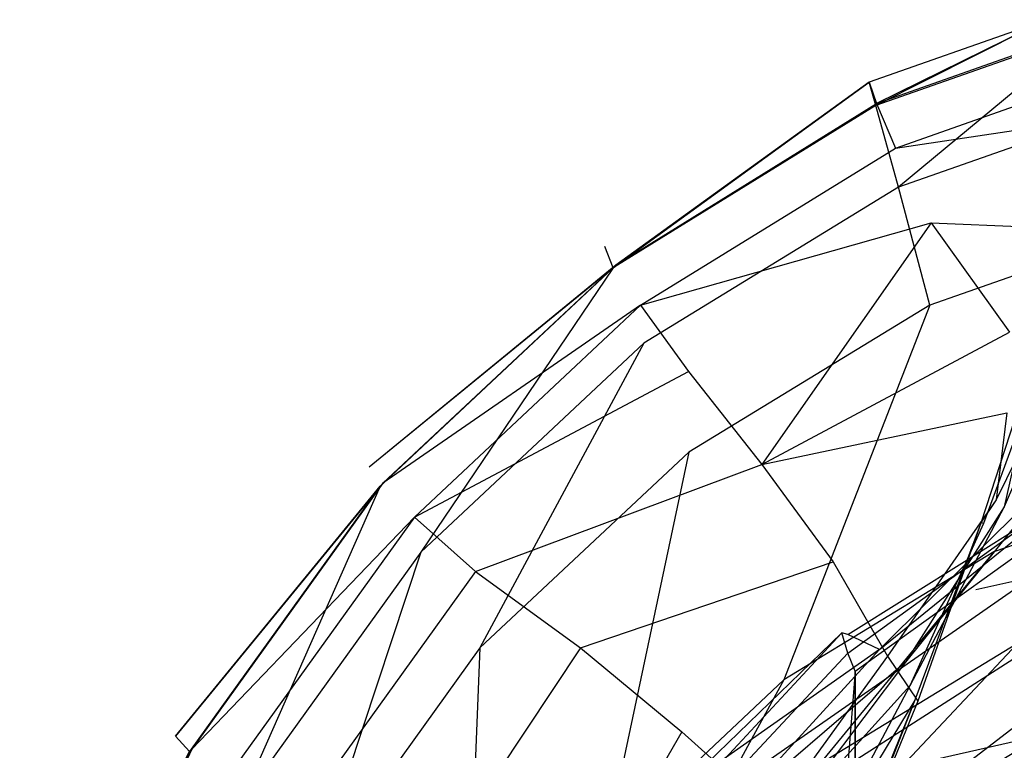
# Model space of a CAD drawing. Extents: x 0 to 0.315, y -0.494 to 0.
# Tile 10 of 24: x 0.011 to 0.11, y -0.174 to -0.1. Entities that reach past the tile are written whole.
import ezdxf

# ---------------------------------------------------------------- set-up
doc = ezdxf.new("R2010")
doc.units = 0
doc.layers.add('L0_WC_N_764603__0___REPLACEMTFO', color=7, linetype='CONTINUOUS')

msp = doc.modelspace()

# ---------------------------------------------------------------- linework, layer by layer
at = {"layer": 'L0_WC_N_764603__0___REPLACEMTFO', "color": 8}
for points, invisible_edges in [([(0.097446, -0.108269, 0.290563), (0.114721, -0.099582, 0.281623), (0.096784, -0.105916, 0.281454), (0.097446, -0.108269, 0.290563)], 13), ([(0.114721, -0.099582, 0.281623), (0.097523, -0.108052, 0.262822), (0.096784, -0.105916, 0.281454), (0.114721, -0.099582, 0.281623)], 14), ([(0.114721, -0.099582, 0.281623), (0.097446, -0.108269, 0.290563), (0.118707, -0.100796, 0.29084), (0.114721, -0.099582, 0.281623)], 14), ([(0.097523, -0.108052, 0.262822), (0.114721, -0.099582, 0.281623), (0.112444, -0.10279, 0.26279), (0.097523, -0.108052, 0.262822)], 13), ([(0.099732, -0.116522, 0.29715), (0.118707, -0.100796, 0.29084), (0.097446, -0.108269, 0.290563), (0.099732, -0.116522, 0.29715)], 13), ([(0.118707, -0.100796, 0.29084), (0.099732, -0.116522, 0.29715), (0.12764, -0.106753, 0.297545), (0.118707, -0.100796, 0.29084)], 14), ([(0.097523, -0.108052, 0.262822), (0.112444, -0.10279, 0.26279), (0.099428, -0.112577, 0.243557), (0.097523, -0.108052, 0.262822)], 14), ([(0.112444, -0.10279, 0.26279), (0.116749, -0.106484, 0.243359), (0.099428, -0.112577, 0.243557), (0.112444, -0.10279, 0.26279)], 14), ([(0.070844, -0.124707, 0.290427), (0.096784, -0.105916, 0.281454), (0.069996, -0.122529, 0.28135), (0.070844, -0.124707, 0.290427)], 14), ([(0.096784, -0.105916, 0.281454), (0.071115, -0.124445, 0.26284), (0.069996, -0.122529, 0.28135), (0.096784, -0.105916, 0.281454)], 14), ([(0.097446, -0.108269, 0.290563), (0.096784, -0.105916, 0.281454), (0.070844, -0.124707, 0.290427), (0.097446, -0.108269, 0.290563)], 14), ([(0.096784, -0.105916, 0.281454), (0.097523, -0.108052, 0.262822), (0.071115, -0.124445, 0.26284), (0.096784, -0.105916, 0.281454)], 14), ([(0.099428, -0.112577, 0.243557), (0.116749, -0.106484, 0.243359), (0.129404, -0.108118, 0.228323), (0.099428, -0.112577, 0.243557)], 14), ([(0.12764, -0.106753, 0.297545), (0.099732, -0.116522, 0.29715), (0.10292, -0.128466, 0.29951), (0.12764, -0.106753, 0.297545)], 14), ([(0.129402, -0.119221, 0.29977), (0.12764, -0.106753, 0.297545), (0.10292, -0.128466, 0.29951), (0.129402, -0.119221, 0.29977)], 14), ([(0.097446, -0.108269, 0.290563), (0.070844, -0.124707, 0.290427), (0.07396, -0.132333, 0.297073), (0.097446, -0.108269, 0.290563)], 14), ([(0.071115, -0.124445, 0.26284), (0.097523, -0.108052, 0.262822), (0.073614, -0.128499, 0.243638), (0.071115, -0.124445, 0.26284)], 14), ([(0.097523, -0.108052, 0.262822), (0.099428, -0.112577, 0.243557), (0.073614, -0.128499, 0.243638), (0.097523, -0.108052, 0.262822)], 14), ([(0.099732, -0.116522, 0.29715), (0.097446, -0.108269, 0.290563), (0.07396, -0.132333, 0.297073), (0.099732, -0.116522, 0.29715)], 14), ([(0.099428, -0.112577, 0.243557), (0.129404, -0.108118, 0.228323), (0.103051, -0.120147, 0.221758), (0.099428, -0.112577, 0.243557)], 14), ([(0.129404, -0.108118, 0.228323), (0.12754, -0.121166, 0.203919), (0.103051, -0.120147, 0.221758), (0.129404, -0.108118, 0.228323)], 14), ([(0.073614, -0.128499, 0.243638), (0.099428, -0.112577, 0.243557), (0.103051, -0.120147, 0.221758), (0.073614, -0.128499, 0.243638)], 14), ([(0.099732, -0.116522, 0.29715), (0.07396, -0.132333, 0.297073), (0.078508, -0.143364, 0.299505), (0.099732, -0.116522, 0.29715)], 14), ([(0.10292, -0.128466, 0.29951), (0.099732, -0.116522, 0.29715), (0.078508, -0.143364, 0.299505), (0.10292, -0.128466, 0.29951)], 14), ([(0.129402, -0.119221, 0.29977), (0.10292, -0.128466, 0.29951), (0.109401, -0.15346, 0.299505), (0.129402, -0.119221, 0.29977)], 14), ([(0.132875, -0.145332, 0.299505), (0.129402, -0.119221, 0.29977), (0.109401, -0.15346, 0.299505), (0.132875, -0.145332, 0.299505)], 14), ([(0.073614, -0.128499, 0.243638), (0.103051, -0.120147, 0.221758), (0.078473, -0.135185, 0.221751), (0.073614, -0.128499, 0.243638)], 14), ([(0.103051, -0.120147, 0.221758), (0.085891, -0.144601, 0.19897), (0.078473, -0.135185, 0.221751), (0.103051, -0.120147, 0.221758)], 14), ([(0.103051, -0.120147, 0.221758), (0.110974, -0.131229, 0.197502), (0.085891, -0.144601, 0.19897), (0.103051, -0.120147, 0.221758)], 14), ([(0.103051, -0.120147, 0.221758), (0.12754, -0.121166, 0.203919), (0.110974, -0.131229, 0.197502), (0.103051, -0.120147, 0.221758)], 14), ([(0.046128, -0.144887, 0.281352), (0.070844, -0.124707, 0.290427), (0.069996, -0.122529, 0.28135), (0.046128, -0.144887, 0.281352)], 13), ([(0.071115, -0.124445, 0.26284), (0.046128, -0.144887, 0.281352), (0.069996, -0.122529, 0.28135), (0.071115, -0.124445, 0.26284)], 14), ([(0.046128, -0.144887, 0.281352), (0.071115, -0.124445, 0.26284), (0.047539, -0.146513, 0.262822), (0.046128, -0.144887, 0.281352)], 13), ([(0.073614, -0.128499, 0.243638), (0.047539, -0.146513, 0.262822), (0.071115, -0.124445, 0.26284), (0.073614, -0.128499, 0.243638)], 14), ([(0.070844, -0.124707, 0.290427), (0.046128, -0.144887, 0.281352), (0.047253, -0.146803, 0.290429), (0.070844, -0.124707, 0.290427)], 14), ([(0.051359, -0.153502, 0.297073), (0.070844, -0.124707, 0.290427), (0.047253, -0.146803, 0.290429), (0.051359, -0.153502, 0.297073)], 13), ([(0.070844, -0.124707, 0.290427), (0.051359, -0.153502, 0.297073), (0.07396, -0.132333, 0.297073), (0.070844, -0.124707, 0.290427)], 14), ([(0.047539, -0.146513, 0.262822), (0.073614, -0.128499, 0.243638), (0.050723, -0.149932, 0.243596), (0.047539, -0.146513, 0.262822)], 13), ([(0.073614, -0.128499, 0.243638), (0.078473, -0.135185, 0.221751), (0.050723, -0.149932, 0.243596), (0.073614, -0.128499, 0.243638)], 14), ([(0.088145, -0.166429, 0.299505), (0.10292, -0.128466, 0.29951), (0.078508, -0.143364, 0.299505), (0.088145, -0.166429, 0.299505)], 13), ([(0.10292, -0.128466, 0.29951), (0.088145, -0.166429, 0.299505), (0.109401, -0.15346, 0.299505), (0.10292, -0.128466, 0.29951)], 14), ([(0.085891, -0.144601, 0.19897), (0.110974, -0.131229, 0.197502), (0.110696, -0.139369, 0.180845), (0.085891, -0.144601, 0.19897)], 14), ([(0.057345, -0.163189, 0.299505), (0.07396, -0.132333, 0.297073), (0.051359, -0.153502, 0.297073), (0.057345, -0.163189, 0.299505)], 13), ([(0.07396, -0.132333, 0.297073), (0.057345, -0.163189, 0.299505), (0.078508, -0.143364, 0.299505), (0.07396, -0.132333, 0.297073)], 14), ([(0.050723, -0.149932, 0.243596), (0.078473, -0.135185, 0.221751), (0.056896, -0.155432, 0.221719), (0.050723, -0.149932, 0.243596)], 14), ([(0.078473, -0.135185, 0.221751), (0.085891, -0.144601, 0.19897), (0.056896, -0.155432, 0.221719), (0.078473, -0.135185, 0.221751)], 14), ([(0.11514, -0.136911, 0.161595), (0.109634, -0.148193, 0.161695), (0.110696, -0.139369, 0.180845), (0.11514, -0.136911, 0.161595)], 14), ([(0.11514, -0.136911, 0.161595), (0.111982, -0.138525, 0.146433), (0.109634, -0.148193, 0.161695), (0.11514, -0.136911, 0.161595)], 14), ([(0.115624, -0.136782, 0.11366), (0.115957, -0.145317, 0.079502), (0.110432, -0.148885, 0.106226), (0.115624, -0.136782, 0.11366)], 14), ([(0.115624, -0.136782, 0.11366), (0.110432, -0.148885, 0.106226), (0.112741, -0.138627, 0.130515), (0.115624, -0.136782, 0.11366)], 14), ([(0.111982, -0.138525, 0.146433), (0.112741, -0.138627, 0.130515), (0.108116, -0.150463, 0.144708), (0.111982, -0.138525, 0.146433)], 14), ([(0.111982, -0.138525, 0.146433), (0.108116, -0.150463, 0.144708), (0.109634, -0.148193, 0.161695), (0.111982, -0.138525, 0.146433)], 14), ([(0.085891, -0.144601, 0.19897), (0.110696, -0.139369, 0.180845), (0.09314, -0.154479, 0.178483), (0.085891, -0.144601, 0.19897)], 14), ([(0.110696, -0.139369, 0.180845), (0.109634, -0.148193, 0.161695), (0.09314, -0.154479, 0.178483), (0.110696, -0.139369, 0.180845)], 14), ([(0.112741, -0.138627, 0.130515), (0.108346, -0.150592, 0.12684), (0.108116, -0.150463, 0.144708), (0.112741, -0.138627, 0.130515)], 14), ([(0.112741, -0.138627, 0.130515), (0.110432, -0.148885, 0.106226), (0.108346, -0.150592, 0.12684), (0.112741, -0.138627, 0.130515)], 14), ([(0.070001, -0.183425, 0.299505), (0.078508, -0.143364, 0.299505), (0.057345, -0.163189, 0.299505), (0.070001, -0.183425, 0.299505)], 13), ([(0.078508, -0.143364, 0.299505), (0.070001, -0.183425, 0.299505), (0.088145, -0.166429, 0.299505), (0.078508, -0.143364, 0.299505)], 14), ([(0.02654, -0.17213, 0.281355), (0.047253, -0.146803, 0.290429), (0.046128, -0.144887, 0.281352), (0.02654, -0.17213, 0.281355)], 14), ([(0.047539, -0.146513, 0.262822), (0.02654, -0.17213, 0.281355), (0.046128, -0.144887, 0.281352), (0.047539, -0.146513, 0.262822)], 14), ([(0.056896, -0.155432, 0.221719), (0.085891, -0.144601, 0.19897), (0.067552, -0.163186, 0.197567), (0.056896, -0.155432, 0.221719)], 14), ([(0.085891, -0.144601, 0.19897), (0.09314, -0.154479, 0.178483), (0.067552, -0.163186, 0.197567), (0.085891, -0.144601, 0.19897)], 14), ([(0.115957, -0.145317, 0.079502), (0.097806, -0.163343, 0.039752), (0.100454, -0.164631, 0.07226), (0.115957, -0.145317, 0.079502)], 14), ([(0.115957, -0.145317, 0.079502), (0.114507, -0.14881, 0.041586), (0.097806, -0.163343, 0.039752), (0.115957, -0.145317, 0.079502)], 14), ([(0.115957, -0.145317, 0.079502), (0.100454, -0.164631, 0.07226), (0.110432, -0.148885, 0.106226), (0.115957, -0.145317, 0.079502)], 14), ([(0.111802, -0.162731, 0.297649), (0.132875, -0.145332, 0.299505), (0.109401, -0.15346, 0.299505), (0.111802, -0.162731, 0.297649)], 13), ([(0.02654, -0.17213, 0.281355), (0.047539, -0.146513, 0.262822), (0.028178, -0.173416, 0.262801), (0.02654, -0.17213, 0.281355)], 13), ([(0.050723, -0.149932, 0.243596), (0.028178, -0.173416, 0.262801), (0.047539, -0.146513, 0.262822), (0.050723, -0.149932, 0.243596)], 14), ([(0.1575, -0.146068, 0.269795), (0.107575, -0.157317, 0.269795), (0.111376, -0.157317, 0.250975), (0.1575, -0.146068, 0.269795)], 14), ([(0.047253, -0.146803, 0.290429), (0.02654, -0.17213, 0.281355), (0.027933, -0.173679, 0.29043), (0.047253, -0.146803, 0.290429)], 13), ([(0.032966, -0.179089, 0.297073), (0.047253, -0.146803, 0.290429), (0.027933, -0.173679, 0.29043), (0.032966, -0.179089, 0.297073)], 13), ([(0.047253, -0.146803, 0.290429), (0.032966, -0.179089, 0.297073), (0.051359, -0.153502, 0.297073), (0.047253, -0.146803, 0.290429)], 14), ([(0.109634, -0.148193, 0.161695), (0.098613, -0.164021, 0.16009), (0.09314, -0.154479, 0.178483), (0.109634, -0.148193, 0.161695)], 14), ([(0.109634, -0.148193, 0.161695), (0.108116, -0.150463, 0.144708), (0.098613, -0.164021, 0.16009), (0.109634, -0.148193, 0.161695)], 14), ([(0.114507, -0.14881, 0.041586), (0.114171, -0.150036, 0.0056), (0.097806, -0.163343, 0.039752), (0.114507, -0.14881, 0.041586)], 14), ([(0.110432, -0.148885, 0.106226), (0.100454, -0.164631, 0.07226), (0.100906, -0.167023, 0.099285), (0.110432, -0.148885, 0.106226)], 14), ([(0.110432, -0.148885, 0.106226), (0.100906, -0.167023, 0.099285), (0.108346, -0.150592, 0.12684), (0.110432, -0.148885, 0.106226)], 14), ([(0.028178, -0.173416, 0.262801), (0.050723, -0.149932, 0.243596), (0.031923, -0.176065, 0.243553), (0.028178, -0.173416, 0.262801)], 13), ([(0.050723, -0.149932, 0.243596), (0.056896, -0.155432, 0.221719), (0.031923, -0.176065, 0.243553), (0.050723, -0.149932, 0.243596)], 14), ([(0.113756, -0.149828, 0.00168), (0.094597, -0.163704), (0.093996, -0.161669, 0.001676), (0.113756, -0.149828, 0.00168)], 13), ([(0.094598, -0.161811, 0.005598), (0.113756, -0.149828, 0.00168), (0.093996, -0.161669, 0.001676), (0.094598, -0.161811, 0.005598)], 14), ([(0.094597, -0.163704), (0.113756, -0.149828, 0.00168), (0.114154, -0.152004), (0.094597, -0.163704)], 14), ([(0.114171, -0.150036, 0.0056), (0.113756, -0.149828, 0.00168), (0.094598, -0.161811, 0.005598), (0.114171, -0.150036, 0.0056)], 14), ([(0.097806, -0.163343, 0.039752), (0.114171, -0.150036, 0.0056), (0.094598, -0.161811, 0.005598), (0.097806, -0.163343, 0.039752)], 14), ([(0.108116, -0.150463, 0.144708), (0.101705, -0.168574, 0.141753), (0.098613, -0.164021, 0.16009), (0.108116, -0.150463, 0.144708)], 14), ([(0.108116, -0.150463, 0.144708), (0.101402, -0.16848, 0.121796), (0.101705, -0.168574, 0.141753), (0.108116, -0.150463, 0.144708)], 14), ([(0.108116, -0.150463, 0.144708), (0.108346, -0.150592, 0.12684), (0.101402, -0.16848, 0.121796), (0.108116, -0.150463, 0.144708)], 14), ([(0.108346, -0.150592, 0.12684), (0.100906, -0.167023, 0.099285), (0.101402, -0.16848, 0.121796), (0.108346, -0.150592, 0.12684)], 14), ([(0.114154, -0.152004), (0.095342, -0.165522), (0.094597, -0.163704), (0.114154, -0.152004)], 13), ([(0.095342, -0.165522), (0.114154, -0.152004), (0.114653, -0.153969), (0.095342, -0.165522)], 14), ([(0.040291, -0.186909, 0.299505), (0.051359, -0.153502, 0.297073), (0.032966, -0.179089, 0.297073), (0.040291, -0.186909, 0.299505)], 13), ([(0.051359, -0.153502, 0.297073), (0.040291, -0.186909, 0.299505), (0.057345, -0.163189, 0.299505), (0.051359, -0.153502, 0.297073)], 14), ([(0.091718, -0.174981, 0.297649), (0.109401, -0.15346, 0.299505), (0.088145, -0.166429, 0.299505), (0.091718, -0.174981, 0.297649)], 13), ([(0.109401, -0.15346, 0.299505), (0.091718, -0.174981, 0.297649), (0.111802, -0.162731, 0.297649), (0.109401, -0.15346, 0.299505)], 14), ([(0.067552, -0.163186, 0.197567), (0.09314, -0.154479, 0.178483), (0.077812, -0.171693, 0.176197), (0.067552, -0.163186, 0.197567)], 14), ([(0.09314, -0.154479, 0.178483), (0.098613, -0.164021, 0.16009), (0.077812, -0.171693, 0.176197), (0.09314, -0.154479, 0.178483)], 14), ([(0.095553, -0.397569), (0.095342, -0.165522), (0.114653, -0.153969), (0.095553, -0.397569)], 10), ([(0.095553, -0.397569), (0.114653, -0.153969), (0.114824, -0.411237), (0.095553, -0.397569)], 13), ([(0.056896, -0.155432, 0.221719), (0.03917, -0.180123, 0.221682), (0.031923, -0.176065, 0.243553), (0.056896, -0.155432, 0.221719)], 14), ([(0.056896, -0.155432, 0.221719), (0.067552, -0.163186, 0.197567), (0.03917, -0.180123, 0.221682), (0.056896, -0.155432, 0.221719)], 14), ([(0.111376, -0.157317, 0.250975), (0.065252, -0.189351, 0.269795), (0.072274, -0.189351, 0.23502), (0.111376, -0.157317, 0.250975)], 13), ([(0.065252, -0.189351, 0.269795), (0.111376, -0.157317, 0.250975), (0.107575, -0.157317, 0.269795), (0.065252, -0.189351, 0.269795)], 14), ([(0.122198, -0.157317, 0.23502), (0.072274, -0.189351, 0.23502), (0.092271, -0.189351, 0.205538), (0.122198, -0.157317, 0.23502)], 13), ([(0.072274, -0.189351, 0.23502), (0.122198, -0.157317, 0.23502), (0.111376, -0.157317, 0.250975), (0.072274, -0.189351, 0.23502)], 14), ([(0.138395, -0.157317, 0.224358), (0.092271, -0.189351, 0.205538), (0.122198, -0.189351, 0.185839), (0.138395, -0.157317, 0.224358)], 13), ([(0.092271, -0.189351, 0.205538), (0.138395, -0.157317, 0.224358), (0.122198, -0.157317, 0.23502), (0.092271, -0.189351, 0.205538)], 14), ([(0.093996, -0.161669, 0.001676), (0.07748, -0.179427), (0.076675, -0.177605, 0.00167), (0.093996, -0.161669, 0.001676)], 13), ([(0.077441, -0.177658, 0.005594), (0.093996, -0.161669, 0.001676), (0.076675, -0.177605, 0.00167), (0.077441, -0.177658, 0.005594)], 14), ([(0.094598, -0.161811, 0.005598), (0.093996, -0.161669, 0.001676), (0.077441, -0.177658, 0.005594), (0.094598, -0.161811, 0.005598)], 14), ([(0.097806, -0.163343, 0.039752), (0.094598, -0.161811, 0.005598), (0.077441, -0.177658, 0.005594), (0.097806, -0.163343, 0.039752)], 14), ([(0.07748, -0.179427), (0.093996, -0.161669, 0.001676), (0.094597, -0.163704), (0.07748, -0.179427)], 14), ([(0.067552, -0.163186, 0.197567), (0.052141, -0.186297, 0.196333), (0.03917, -0.180123, 0.221682), (0.067552, -0.163186, 0.197567)], 14), ([(0.055745, -0.203253, 0.299505), (0.057345, -0.163189, 0.299505), (0.040291, -0.186909, 0.299505), (0.055745, -0.203253, 0.299505)], 13), ([(0.067552, -0.163186, 0.197567), (0.077812, -0.171693, 0.176197), (0.052141, -0.186297, 0.196333), (0.067552, -0.163186, 0.197567)], 14), ([(0.057345, -0.163189, 0.299505), (0.055745, -0.203253, 0.299505), (0.070001, -0.183425, 0.299505), (0.057345, -0.163189, 0.299505)], 14), ([(0.097806, -0.163343, 0.039752), (0.077441, -0.177658, 0.005594), (0.082782, -0.179777, 0.038724), (0.097806, -0.163343, 0.039752)], 14), ([(0.097806, -0.163343, 0.039752), (0.082782, -0.179777, 0.038724), (0.100454, -0.164631, 0.07226), (0.097806, -0.163343, 0.039752)], 14), ([(0.094341, -0.181261, 0.292578), (0.111802, -0.162731, 0.297649), (0.091718, -0.174981, 0.297649), (0.094341, -0.181261, 0.292578)], 13), ([(0.111802, -0.162731, 0.297649), (0.094341, -0.181261, 0.292578), (0.113564, -0.169536, 0.292578), (0.111802, -0.162731, 0.297649)], 14), ([(0.094597, -0.163704), (0.078462, -0.181027), (0.07748, -0.179427), (0.094597, -0.163704)], 13), ([(0.098613, -0.164021, 0.16009), (0.087104, -0.179968, 0.157492), (0.077812, -0.171693, 0.176197), (0.098613, -0.164021, 0.16009)], 14), ([(0.078462, -0.181027), (0.094597, -0.163704), (0.095342, -0.165522), (0.078462, -0.181027)], 14), ([(0.098613, -0.164021, 0.16009), (0.101705, -0.168574, 0.141753), (0.087104, -0.179968, 0.157492), (0.098613, -0.164021, 0.16009)], 14), ([(0.100454, -0.164631, 0.07226), (0.082782, -0.179777, 0.038724), (0.087387, -0.181924, 0.069408), (0.100454, -0.164631, 0.07226)], 14), ([(0.100454, -0.164631, 0.07226), (0.087387, -0.181924, 0.069408), (0.100906, -0.167023, 0.099285), (0.100454, -0.164631, 0.07226)], 14), ([(0.114216, -0.172052, 0.275962), (0.091038, -0.177281, 0.266272), (0.11124, -0.165056, 0.266272), (0.114216, -0.172052, 0.275962)], 14), ([(0.074692, -0.190926, 0.297649), (0.088145, -0.166429, 0.299505), (0.070001, -0.183425, 0.299505), (0.074692, -0.190926, 0.297649)], 13), ([(0.088145, -0.166429, 0.299505), (0.074692, -0.190926, 0.297649), (0.091718, -0.174981, 0.297649), (0.088145, -0.166429, 0.299505)], 14), ([(0.078663, -0.379178), (0.078462, -0.181027), (0.095342, -0.165522), (0.078663, -0.379178)], 10), ([(0.078663, -0.379178), (0.095342, -0.165522), (0.095553, -0.397569), (0.078663, -0.379178)], 13), ([(0.100906, -0.167023, 0.099285), (0.087387, -0.181924, 0.069408), (0.091426, -0.184851, 0.09586), (0.100906, -0.167023, 0.099285)], 14), ([(0.100906, -0.167023, 0.099285), (0.091426, -0.184851, 0.09586), (0.101402, -0.16848, 0.121796), (0.100906, -0.167023, 0.099285)], 14), ([(0.101402, -0.16848, 0.121796), (0.091426, -0.184851, 0.09586), (0.094093, -0.186496, 0.118728), (0.101402, -0.16848, 0.121796)], 14), ([(0.101402, -0.16848, 0.121796), (0.094093, -0.186496, 0.118728), (0.094414, -0.186231, 0.139235), (0.101402, -0.16848, 0.121796)], 14), ([(0.101402, -0.16848, 0.121796), (0.094414, -0.186231, 0.139235), (0.101705, -0.168574, 0.141753), (0.101402, -0.16848, 0.121796)], 14), ([(0.101705, -0.168574, 0.141753), (0.094414, -0.186231, 0.139235), (0.087104, -0.179968, 0.157492), (0.101705, -0.168574, 0.141753)], 14), ([(0.095313, -0.183585, 0.285651), (0.113564, -0.169536, 0.292578), (0.094341, -0.181261, 0.292578), (0.095313, -0.183585, 0.285651)], 14), ([(0.113564, -0.169536, 0.292578), (0.095313, -0.183585, 0.285651), (0.114216, -0.172052, 0.285651), (0.113564, -0.169536, 0.292578)], 13), ([(0.010754, -0.206578, 0.281356), (0.027933, -0.173679, 0.29043), (0.02654, -0.17213, 0.281355), (0.010754, -0.206578, 0.281356)], 14), ([(0.028178, -0.173416, 0.262801), (0.010754, -0.206578, 0.281356), (0.02654, -0.17213, 0.281355), (0.028178, -0.173416, 0.262801)], 14), ([(0.077812, -0.171693, 0.176197), (0.065584, -0.19273, 0.174512), (0.052141, -0.186297, 0.196333), (0.077812, -0.171693, 0.176197)], 14), ([(0.077812, -0.171693, 0.176197), (0.087104, -0.179968, 0.157492), (0.065584, -0.19273, 0.174512), (0.077812, -0.171693, 0.176197)], 14), ([(0.095313, -0.183584, 0.275962), (0.091038, -0.177281, 0.266272), (0.114216, -0.172052, 0.275962), (0.095313, -0.183584, 0.275962)], 14), ([(0.114216, -0.172052, 0.285651), (0.095313, -0.183584, 0.275962), (0.114216, -0.172052, 0.275962), (0.114216, -0.172052, 0.285651)], 13), ([(0.095313, -0.183584, 0.275962), (0.114216, -0.172052, 0.285651), (0.095313, -0.183585, 0.285651), (0.095313, -0.183584, 0.275962)], 14), ([(0.010754, -0.206578, 0.281356), (0.028178, -0.173416, 0.262801), (0.012564, -0.207453, 0.262778), (0.010754, -0.206578, 0.281356)], 13), ([(0.031923, -0.176065, 0.243553), (0.012564, -0.207453, 0.262778), (0.028178, -0.173416, 0.262801), (0.031923, -0.176065, 0.243553)], 14)]:
    msp.add_3dface(points, dxfattribs=dict(at, invisible_edges=invisible_edges))

doc.saveas('drawing.dxf')
